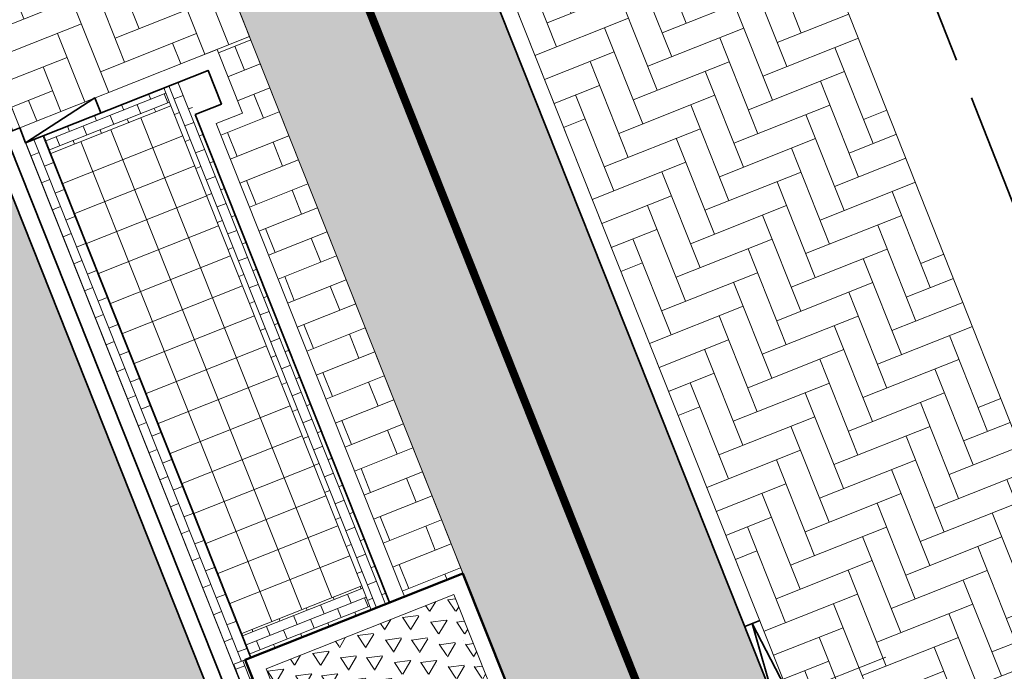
# Model space of a CAD drawing. Header units: metres. Extents: x 196674 to 197628, y 355499 to 356232.
# Tile 164 of 209: x 196779 to 196791, y 356065 to 356073. Entities that reach past the tile are written whole.
import ezdxf

# ---------------------------------------------------------------- set-up
doc = ezdxf.new("R2010")
doc.units = ezdxf.units.M
doc.linetypes.add('VW-30270_STREEP', pattern=[3, 0.3, -2.7])
doc.linetypes.add('ZZ-SYSTEEMGRENS-SO', pattern=[5, 4, -1])
doc.layers.get('0').update_dxf_attribs({"lineweight": 25})
for name, color, linetype, lineweight, true_color in [('N-WE-VH-GESLOTENVERHARDING_ASFALT_RIJBAAN-V', 7, 'Continuous', 5, 0xd6d6d6), ('N-WE-VH-GOOT-TEGEL_200x200-G', 7, 'Continuous', 35, 0x00a5a5), ('N-WE-VH-HALFVERHARDING_GEBONDEN_SPLIT-A', 7, 'Continuous', 5, 0xaab7a9), ('N-WE-VH-KANTOPSLUITING_GELEIDEBAND_50 200-G', 1, 'Continuous', 35, 0xff0000), ('N-WE-VH-KANTOPSLUITING_OPSLUITBAND_200X250-G', 7, 'Continuous', 50, 0x0029a5), ('N-WE-VH-KANTOPSLUITING_VERLAGINGSBAND_GELEIDEBAND_50 200-G', 1, 'Continuous', 35, 0xff0000), ('N-WE-VH-KANTOPSLUITING_VERLOOPBAND_GELEIDEBAND_50 200_OPSLUITBAND_200X250-G', 1, 'Continuous', 35, 0xff0000), ('N-WE-VH-OPENVERHARDING_STRAATBAKSTEEN_ROOD_ELLEBOOG_LINGE-A', 7, 'Continuous', 5, 0xdaaea0), ('N-WE-VH-OPENVERHARDING_STRAATBAKSTEEN_ROOD_ELLEBOOG_LINGE-INRITTEN-TUSSEN-RIJBAAN-FIETSPAD-A', 7, 'Continuous', 5, 0xdaaea0), ('N-WE-VH-OPENVERHARDING_STRAATBAKSTEEN_ROOD_HALFSTEENS-LINGE-A', 7, 'Continuous', 5, 0xdaaea0), ('N-WE-VH-OPENVERHARDING_STRAATBAKSTEEN_ROOD_STREKKEN-LINGE-A', 7, 'Continuous', 5, 0xdaaea0), ('N-WE-VH-OPENVERHARDING_TEGEL_200x300_FIETSPAD_ROOD-A', 7, 'Continuous', 5, 0xe04d68), ('N-WE-VW-MARKERING_LANGS_STREEP_30270_010-G', 7, 'VW-30270_STREEP', 13, 0xffffff), ('X-XX-AL-GRENS_SYSTEEMGRENS-G', 7, 'ZZ-SYSTEEMGRENS-SO', 35, 0xd60036)]:
    doc.layers.add(name, color=color, linetype=linetype, lineweight=lineweight, true_color=true_color)
doc.layers.add('N-WE-VH-HULPLIJN-G', color=40, linetype='Continuous', lineweight=5, plot=False)
for name, color, linetype, lineweight in [('N-WE-VH-KANTOPSLUITING_ACHTERKANTBAND-G', 50, 'Continuous', 18), ('N-WE-VH-MATERIAALGRENS-G', 7, 'Continuous', 13), ('N-WE-VH-OPENVERHARDING_TEGEL_400x400_PARKEERVAKKEN-A', 252, 'Continuous', 5)]:
    doc.layers.add(name, color=color, linetype=linetype, lineweight=lineweight)

# ---------------------------------------------------------------- blocks, each defined once
blk = doc.blocks.new('Boomplantvak 2900x2900')
at = {"layer": 'N-WE-VH-HALFVERHARDING_GEBONDEN_SPLIT-A'}
h = blk.add_hatch(dxfattribs=at)
h.set_pattern_fill('AVH-GRAVEL-SO', color=251, scale=0.3, pattern_type=2)
h.set_pattern_definition([(255.963757, (0.768, 1.164), (1.562108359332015e-08, -1.200000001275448), [0.197909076, -4.74981768]), (127.568592, (0.888, 1.008), (-8.399999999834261, 10.80000000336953), [0.196814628, -19.484648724]), (12.094757, (0.72, 0.972), (10.79999999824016, 2.399999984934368), [0.171813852, -17.00957142]), (255.963757, (1.068, 1.164), (1.562108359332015e-08, -1.200000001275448), [0.197909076, -4.74981768]), (127.568592, (1.188, 1.008), (-8.399999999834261, 10.80000000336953), [0.196814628, -19.484648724]), (12.094757, (1.02, 0.972), (10.79999999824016, 2.399999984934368), [0.171813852, -17.00957142]), (12.094757, (0.42, 0.972), (10.79999999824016, 2.399999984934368), [0.171813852, -17.00957142]), (127.568592, (0.588, 1.008), (-8.399999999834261, 10.80000000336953), [0.196814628, -19.484648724]), (255.963757, (0.468, 1.164), (1.562108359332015e-08, -1.200000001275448), [0.197909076, -4.74981768]), (255.963757, (0.168, 1.164), (1.562108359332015e-08, -1.200000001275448), [0.197909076, -4.74981768]), (127.568592, (0.288, 1.008), (-8.399999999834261, 10.80000000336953), [0.196814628, -19.484648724]), (12.094757, (0.12, 0.972), (10.79999999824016, 2.399999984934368), [0.171813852, -17.00957142]), (12.094757, (0, 0.672), (10.79999999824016, 2.399999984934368), [0.171813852, -17.00957142]), (127.568592, (0.168, 0.708), (-8.399999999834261, 10.80000000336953), [0.196814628, -19.484648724]), (255.963757, (0.048, 0.864), (1.562108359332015e-08, -1.200000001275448), [0.197909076, -4.74981768]), (255.963757, (0.348, 0.864), (1.562108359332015e-08, -1.200000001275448), [0.197909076, -4.74981768]), (127.568592, (0.468, 0.708), (-8.399999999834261, 10.80000000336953), [0.196814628, -19.484648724]), (12.094757, (0.3, 0.672), (10.79999999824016, 2.399999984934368), [0.171813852, -17.00957142]), (12.094757, (0.8999999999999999, 0.672), (10.79999999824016, 2.399999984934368), [0.171813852, -17.00957142]), (127.568592, (1.068, 0.708), (-8.399999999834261, 10.80000000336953), [0.196814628, -19.484648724]), (255.963757, (0.948, 0.864), (1.562108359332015e-08, -1.200000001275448), [0.197909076, -4.74981768]), (12.094757, (0.6, 0.672), (10.79999999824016, 2.399999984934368), [0.171813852, -17.00957142]), (127.568592, (0.768, 0.708), (-8.399999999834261, 10.80000000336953), [0.196814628, -19.484648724]), (255.963757, (0.648, 0.864), (1.562108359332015e-08, -1.200000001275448), [0.197909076, -4.74981768]), (12.094757, (0.12, 0.372), (10.79999999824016, 2.399999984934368), [0.171813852, -17.00957142]), (127.568592, (0.288, 0.408), (-8.399999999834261, 10.80000000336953), [0.196814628, -19.484648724]), (255.963757, (0.168, 0.564), (1.562108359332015e-08, -1.200000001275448), [0.197909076, -4.74981768]), (255.963757, (0.468, 0.564), (1.562108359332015e-08, -1.200000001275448), [0.197909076, -4.74981768]), (127.568592, (0.588, 0.408), (-8.399999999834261, 10.80000000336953), [0.196814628, -19.484648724]), (12.094757, (0.42, 0.372), (10.79999999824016, 2.399999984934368), [0.171813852, -17.00957142]), (12.094757, (1.02, 0.372), (10.79999999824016, 2.399999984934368), [0.171813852, -17.00957142]), (127.568592, (1.188, 0.408), (-8.399999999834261, 10.80000000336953), [0.196814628, -19.484648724]), (255.963757, (1.068, 0.564), (1.562108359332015e-08, -1.200000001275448), [0.197909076, -4.74981768]), (12.094757, (0.72, 0.372), (10.79999999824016, 2.399999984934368), [0.171813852, -17.00957142]), (127.568592, (0.888, 0.408), (-8.399999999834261, 10.80000000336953), [0.196814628, -19.484648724]), (255.963757, (0.768, 0.564), (1.562108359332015e-08, -1.200000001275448), [0.197909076, -4.74981768]), (255.963757, (0.648, 0.264), (1.562108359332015e-08, -1.200000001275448), [0.197909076, -4.74981768]), (127.568592, (0.768, 0.108), (-8.399999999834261, 10.80000000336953), [0.196814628, -19.484648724]), (12.094757, (0.6, 0.072), (10.79999999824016, 2.399999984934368), [0.171813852, -17.00957142]), (255.963757, (0.948, 0.264), (1.562108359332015e-08, -1.200000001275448), [0.197909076, -4.74981768]), (127.568592, (1.068, 0.108), (-8.399999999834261, 10.80000000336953), [0.196814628, -19.484648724]), (12.094757, (0.8999999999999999, 0.072), (10.79999999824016, 2.399999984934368), [0.171813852, -17.00957142]), (12.094757, (0.3, 0.072), (10.79999999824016, 2.399999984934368), [0.171813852, -17.00957142]), (127.568592, (0.468, 0.108), (-8.399999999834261, 10.80000000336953), [0.196814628, -19.484648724]), (255.963757, (0.348, 0.264), (1.562108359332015e-08, -1.200000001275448), [0.197909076, -4.74981768]), (255.963757, (0.048, 0.264), (1.562108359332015e-08, -1.200000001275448), [0.197909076, -4.74981768]), (127.568592, (0.168, 0.108), (-8.399999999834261, 10.80000000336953), [0.196814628, -19.484648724]), (12.094757, (0, 0.072), (10.79999999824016, 2.399999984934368), [0.171813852, -17.00957142]), (63.434949, (0.31199946, 1.139999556), (-1.073312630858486, 0.536656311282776), [5.039999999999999e-07, -1.199999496]), (0, (0.216, 1.14), (0, 1.2), [0, -1.2]), (63.434949, (0.31199946, 1.139999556), (-1.073312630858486, 0.536656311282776), [5.039999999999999e-07, -1.199999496]), (0, (0.216, 1.14), (0, 1.2), [0, -1.2])])
h.paths.add_polyline_path([(0.2000000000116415, -0.2000000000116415), (2.699999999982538, -0.2000000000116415), (2.699999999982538, -2.700000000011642), (0.2000000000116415, -2.700000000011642)])
at = {"layer": 'N-WE-VH-OPENVERHARDING_STRAATBAKSTEEN_ROOD_STREKKEN-LINGE-A', "true_color": 0xb05e45}
h = blk.add_hatch(dxfattribs=at)
h.set_pattern_fill('AVH-BSS_LINGEFORMAAT_HALFST', color=25, scale=1.5, angle=90, pattern_type=2)
h.set_pattern_definition([(90, (-1.469576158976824e-17, -2.980000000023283), (-0.18, 0.36), [0.12, -0.12]), (180, (-1.469576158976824e-17, -2.980000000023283), (-1.469576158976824e-17, -0.12), [])])
h.paths.add_polyline_path([(2.899999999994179, -3.060000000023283), (2.899999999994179, -2.900000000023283), (0, -2.900000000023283), (0, -3.060000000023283)])
at = {"layer": 'N-WE-VH-KANTOPSLUITING_ACHTERKANTBAND-G', "ltscale": 0.2, "flags": 128}
blk.add_lwpolyline([(0.2000000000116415, -0.2000000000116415), (2.699999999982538, -0.2000000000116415), (2.699999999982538, -2.700000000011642), (0.2000000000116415, -2.700000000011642)], close=True, dxfattribs=at)
at = {"layer": 'N-WE-VH-KANTOPSLUITING_OPSLUITBAND_200X250-G', "ltscale": 0.1, "flags": 128}
blk.add_lwpolyline([(0, 0), (2.899999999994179, 0), (2.899999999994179, -2.900000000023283), (0, -2.900000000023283)], close=True, dxfattribs=at)
at = {"layer": 'N-WE-VH-MATERIAALGRENS-G', "ltscale": 0.2, "flags": 128}
blk.add_lwpolyline([(2.899999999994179, -2.900000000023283), (2.899999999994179, -3.060000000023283), (-2.939152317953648e-17, -3.060000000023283), (0, -2.900000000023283)], dxfattribs=at)
blk = doc.blocks.new('Verloopband')
at = {"flags": 128}
blk.add_lwpolyline([(-0.2763672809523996, 0.9662406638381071), (0, 0), (-0.4622285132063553, 0.8923814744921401)], close=True, dxfattribs=at)

msp = doc.modelspace()

# ---------------------------------------------------------------- hatches: boundary and pattern name
at = {"layer": 'N-WE-VH-GESLOTENVERHARDING_ASFALT_RIJBAAN-V'}
h = msp.add_hatch(color=256, dxfattribs=at)
h.dxf.hatch_style = 1
h.paths.add_polyline_path([(196768.8057407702, 356095.6758143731), (196763.3225944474, 356093.4968757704), (196781.906141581, 356046.73274255), (196787.3892659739, 356048.9116752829), (196782.2191011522, 356061.9220328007)])
at = {"layer": 'N-WE-VH-OPENVERHARDING_STRAATBAKSTEEN_ROOD_ELLEBOOG_LINGE-A', "true_color": 0xb05e45}
h = msp.add_hatch(dxfattribs=at)
h.set_pattern_fill('AVH-ROO_BSS_LINGEFRMT_ELLEBOOG', color=25, scale=4, angle=201.6723232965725, pattern_type=2)
h.set_pattern_definition([(201.6723232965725, (196753.6511661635, 356089.3677123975), (-0.1792042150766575, -0.4155548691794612), [1.28, -0.64]), (111.6723232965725, (196754.0056921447, 356088.4755737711), (-0.1792042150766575, -0.4155548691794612), [1.28, -0.64])])
h.paths.add_polyline_path([(196785.7495718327, 356081.4490277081), (196781.0587049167, 356093.3883566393), (196780.2170917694, 356095.5587500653), (196778.5611915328, 356099.6635542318), (196774.9642161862, 356098.212514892), (196788.4082700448, 356064.3815395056), (196793.5784406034, 356051.3711845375), (196797.0812549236, 356052.7631640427), (196796.0232320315, 356055.2816912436), (196794.8332270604, 356058.4207741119), (196788.1397114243, 356075.3675753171), (196786.8928627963, 356078.6670064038)])
at = {"layer": 'N-WE-VH-OPENVERHARDING_STRAATBAKSTEEN_ROOD_ELLEBOOG_LINGE-INRITTEN-TUSSEN-RIJBAAN-FIETSPAD-A', "true_color": 0xb05e45}
h = msp.add_hatch(dxfattribs=at)
h.set_pattern_fill('AVH-ROO_BSS_LINGEFRMT_ELLEBOOG', color=25, scale=4, angle=21.67232329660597, pattern_type=2)
h.set_pattern_definition([(21.67232329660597, (0, 0), (0.179204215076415, 0.4155548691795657), [1.28, -0.6399999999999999]), (291.672323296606, (-0.3545259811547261, 0.892138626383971), (0.179204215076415, 0.4155548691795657), [1.28, -0.64])])
h.paths.add_polyline_path([(196778.2524548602, 356081.2728121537), (196775.5574527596, 356080.2018482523), (196775.4088140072, 356080.142780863), (196778.8756930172, 356071.4186227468), (196780.9944751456, 356072.2606032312), (196781.7193377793, 356072.5486555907)])
at = {"layer": 'N-WE-VH-OPENVERHARDING_STRAATBAKSTEEN_ROOD_HALFSTEENS-LINGE-A', "true_color": 0xb05e45}
h = msp.add_hatch(dxfattribs=at)
h.set_pattern_fill('AVH-BSS_LINGEFORMAAT_HALFST', color=25, scale=4, angle=111.6723232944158, pattern_type=2)
h.set_pattern_definition([(111.6723232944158, (7.160000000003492, 0.7800000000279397), (-0.800595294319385, 0.7148756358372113), [0.32, -0.32]), (201.6723232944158, (7.160000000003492, 0.7800000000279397), (0.1181753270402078, -0.2973795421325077), [])])
h.paths.add_polyline_path([(196781.3197341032, 356072.3898575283), (196781.6336370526, 356071.5999427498), (196781.3083783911, 356071.4706887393), (196783.6386480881, 356065.6067359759), (196784.3635107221, 356065.8947883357), (196781.7193377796, 356072.5486555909)])
at = {"layer": 'N-WE-VH-OPENVERHARDING_STRAATBAKSTEEN_ROOD_STREKKEN-LINGE-A', "true_color": 0xb05e45}
h = msp.add_hatch(dxfattribs=at)
h.set_pattern_fill('AVH-BSS_LINGEFORMAAT_HALFST', color=25, scale=1.5, angle=201.6723232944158, pattern_type=2)
h.set_pattern_definition([(201.6723232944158, (0, 0.9800000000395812), (-0.2680783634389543, -0.3002232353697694), [0.12, -0.12]), (291.6723232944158, (0, 0.9800000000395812), (0.1115173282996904, 0.04431574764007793), [])])
h.paths.add_polyline_path([(196780.8824725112, 356072.000881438), (196780.6594378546, 356071.9122499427), (196780.7480693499, 356071.6892152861), (196783.1115758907, 356065.7416244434), (196783.2297512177, 356065.4442449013), (196783.4527858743, 356065.5328763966)])
h.paths.add_polyline_path([(196781.5198188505, 356064.7647367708), (196781.7428535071, 356064.8533682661), (196781.62467818, 356065.1507478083), (196779.2611716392, 356071.0983386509), (196779.1725401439, 356071.3213733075), (196778.9495054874, 356071.2327418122)])
h = msp.add_hatch(dxfattribs=at)
h.set_pattern_fill('AVH-BSS_LINGEFORMAAT_HALFST', color=25, scale=1.5, angle=111.6723232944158, pattern_type=2)
h.set_pattern_definition([(111.6723232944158, (5.551115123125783e-17, 1.220000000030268), (-0.3002232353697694, 0.2680783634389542), [0.12, -0.12]), (201.6723232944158, (5.551115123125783e-17, 1.220000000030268), (0.04431574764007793, -0.1115173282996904), [])])
h.paths.add_polyline_path([(196781.62467818, 356065.1507478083), (196781.7428535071, 356064.8533682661), (196783.2297512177, 356065.4442449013), (196783.1115758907, 356065.7416244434)])
h.paths.add_polyline_path([(196780.7480693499, 356071.6892152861), (196780.6594378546, 356071.9122499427), (196779.1725401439, 356071.3213733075), (196779.2611716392, 356071.0983386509)])
at = {"layer": 'N-WE-VH-OPENVERHARDING_TEGEL_200x300_FIETSPAD_ROOD-A'}
h = msp.add_hatch(dxfattribs=at)
h.set_pattern_fill('AVH-TEGEL_200X300_HALFST', color=256, scale=2, angle=21.67232329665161, pattern_type=2)
h.set_pattern_definition([(21.67232329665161, (0, 0), (-0.1477191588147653, 0.3717244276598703), []), (111.6723232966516, (0, 0), (-0.5575866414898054, -0.2215787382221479), [0.4, -0.4]), (111.6723232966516, (0.3717244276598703, 0.1477191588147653), (-0.5575866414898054, -0.2215787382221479), [-0.4, 0.4])])
h.paths.add_polyline_path([(196774.7787369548, 356098.1376915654), (196771.9965484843, 356097.0153416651), (196790.6046451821, 356050.189431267), (196793.3925783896, 356051.2973249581), (196788.222407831, 356064.3076799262)])
at = {"layer": 'N-WE-VH-OPENVERHARDING_TEGEL_400x400_PARKEERVAKKEN-A'}
h = msp.add_hatch(dxfattribs=at)
h.set_pattern_fill('AVH-TEGEL_400X400_BLOK', color=256, scale=0.9999999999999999, angle=111.6723232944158, pattern_type=2)
h.set_pattern_definition([(111.6723232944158, (196783.1115758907, 356065.7416244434), (-0.3717244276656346, -0.1477191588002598), []), (201.6723232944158, (196783.1115758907, 356065.7416244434), (0.1477191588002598, -0.3717244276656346), [])])
h.paths.add_polyline_path([(196780.7480693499, 356071.6892152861), (196783.1115758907, 356065.7416244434), (196781.62467818, 356065.1507478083), (196779.2611716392, 356071.0983386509)])

# ---------------------------------------------------------------- linework, layer by layer
at = {"layer": 'N-WE-VH-GOOT-TEGEL_200x200-G', "ltscale": 0.2, "flags": 128}
msp.add_lwpolyline([(196729.8003017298, 356135.6687012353, 0.4264052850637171), (196726.3700433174, 356132.5764725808, 0.3930046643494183), (196727.444880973, 356131.3456954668), (196728.2369685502, 356131.2630143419, -0.02198045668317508), (196732.2178667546, 356130.6696603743, -0.01454995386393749), (196734.8180308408, 356130.0854477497, -0.098608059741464), (196750.953620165, 356122.3568132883, -0.05440139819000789), (196758.2110194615, 356115.5691268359, -0.08316099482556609), (196766.0444789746, 356102.6243362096), (196782.2191011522, 356061.9220328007), (196787.3892658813, 356048.9116755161), (196813.7840376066, 355982.4910818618), (196815.0765787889, 355979.2384925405), (196820.2851337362, 355966.1315289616, 0.04938881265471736), (196823.4697300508, 355959.9686851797), (196827.8765721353, 355953.1781298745, -0.04584172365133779), (196830.4140622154, 355948.351642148, -0.003539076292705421), (196830.5726224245, 355947.9607223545), (196831.8929825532, 355944.6381329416), (196841.3562365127, 355920.8245485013), (196845.6845339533, 355909.9327054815, -0.04938916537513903), (196847.305022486, 355904.2878374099), (196848.7610979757, 355896.3248392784, 0.04938916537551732), (196850.6752320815, 355889.6570756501)], format="xyb", dxfattribs=at)
at = {"layer": 'N-WE-VH-HULPLIJN-G', "flags": 128}
for points in [[(196794.8332270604, 356058.4207741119), (196788.1397114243, 356075.3675753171), (196786.8928627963, 356078.6670064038), (196785.7495718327, 356081.4490277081), (196781.0587049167, 356093.3883566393), (196780.2170917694, 356095.5587500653), (196776.2002910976, 356105.5159804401)], [(196782.7394725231, 356062.1288223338), (196789.6015307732, 356064.8557280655)]]:
    msp.add_lwpolyline(points, dxfattribs=at)
for points in [[(196785.7495718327, 356081.4490277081), (196781.0587049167, 356093.3883566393), (196780.2170917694, 356095.5587500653), (196778.5611915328, 356099.6635542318), (196774.9642161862, 356098.212514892), (196788.4082700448, 356064.3815395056), (196793.5784406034, 356051.3711845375), (196797.0812549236, 356052.7631640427), (196796.0232320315, 356055.2816912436), (196794.8332270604, 356058.4207741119), (196788.1397114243, 356075.3675753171), (196786.8928627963, 356078.6670064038)], [(196774.7787369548, 356098.1376915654), (196771.9965484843, 356097.0153416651), (196790.6046451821, 356050.189431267), (196793.3925783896, 356051.2973249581), (196788.222407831, 356064.3076799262)], [(196768.8057407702, 356095.6758143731), (196763.3225944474, 356093.4968757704), (196781.906141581, 356046.73274255), (196787.3892659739, 356048.9116752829), (196782.2191011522, 356061.9220328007)], [(196778.2524548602, 356081.2728121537), (196775.5574527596, 356080.2018482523), (196775.4088140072, 356080.142780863), (196778.8756930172, 356071.4186227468), (196780.9944751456, 356072.2606032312), (196781.7193377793, 356072.5486555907)]]:
    msp.add_lwpolyline(points, close=True, dxfattribs=at)
at = {"layer": 'N-WE-VH-KANTOPSLUITING_ACHTERKANTBAND-G', "flags": 128}
for points in [[(196788.4082700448, 356064.3815395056), (196772.8962537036, 356103.4163907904, 0.0842673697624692), (196763.2964915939, 356119.2015681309, 0.0842673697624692)], [(196782.5908256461, 356062.069751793), (196766.4162034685, 356102.7720552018, 0.07771911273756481), (196759.1578710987, 356115.0647211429, 0.0831609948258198)]]:
    msp.add_lwpolyline(points, format="xyb", dxfattribs=at)
for points in [[(196783.6386480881, 356065.606735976), (196781.3083783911, 356071.4706887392), (196781.6336370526, 356071.5999427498), (196781.3197341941, 356072.3898572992), (196780.994475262, 356072.2606031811)], [(196780.9944751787, 356072.260603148), (196780.9944751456, 356072.2606032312), (196778.8756459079, 356071.4186040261)]]:
    msp.add_lwpolyline(points, dxfattribs=at)
at = {"layer": 'N-WE-VH-KANTOPSLUITING_GELEIDEBAND_50 200-G', "ltscale": 0.2, "flags": 128}
for points in [[(196788.222407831, 356064.3076799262), (196777.3252512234, 356091.7295752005)], [(196782.4049633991, 356061.9958922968), (196778.3206268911, 356072.2738389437)], [(196781.0486563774, 356071.5826913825), (196781.3739153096, 356071.7119455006), (196781.2077313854, 356072.1301357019), (196778.9495054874, 356071.2327418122)], [(196783.4527858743, 356065.5328763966), (196781.0486564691, 356071.5826916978)]]:
    msp.add_lwpolyline(points, dxfattribs=at)
at = {"layer": 'N-WE-VH-KANTOPSLUITING_VERLAGINGSBAND_GELEIDEBAND_50 200-G', "ltscale": 0.2, "flags": 128}
for points in [[(196778.875695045, 356071.4186176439), (196778.6898307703, 356071.3447632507)], [(196787.853109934, 356065.2369909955), (196788.0389721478, 356065.3108505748)]]:
    msp.add_lwpolyline(points, dxfattribs=at)
at = {"layer": 'N-WE-VH-KANTOPSLUITING_VERLOOPBAND_GELEIDEBAND_50 200_OPSLUITBAND_200X250-G', "flags": 128}
msp.add_lwpolyline([(196779.8788852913, 356071.6020267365), (196779.8049777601, 356071.787869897), (196778.9495054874, 356071.2327418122), (196778.8756528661, 356071.4186067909)], dxfattribs=at)
at = {"layer": 'N-WE-VH-MATERIAALGRENS-G', "flags": 128}
msp.add_lwpolyline([(196815.2191743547, 355988.2487741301), (196769.9224582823, 356102.2346375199, 0.1438561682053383), (196751.8560703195, 356125.3214091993)], format="xyb", dxfattribs=at)
for points in [[(196780.9944751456, 356072.2606032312), (196781.7193377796, 356072.5486555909)], [(196780.7480693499, 356071.6892152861), (196780.6594378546, 356071.9122499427)], [(196778.9495054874, 356071.2327418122), (196781.5198188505, 356064.7647367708)], [(196779.2611716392, 356071.0983386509), (196779.1725401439, 356071.3213733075)], [(196784.3635107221, 356065.8947883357), (196783.6386480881, 356065.606735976)], [(196783.1115758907, 356065.7416244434), (196783.2297512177, 356065.4442449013)], [(196783.4527858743, 356065.5328763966), (196781.5198188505, 356064.7647367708)], [(196781.62467818, 356065.1507478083), (196781.7428535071, 356064.8533682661)]]:
    msp.add_lwpolyline(points, dxfattribs=at)
msp.add_lwpolyline([(196780.7480693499, 356071.6892152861), (196783.1115758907, 356065.7416244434), (196781.62467818, 356065.1507478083), (196779.2611716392, 356071.0983386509)], close=True, dxfattribs=at)
at = {"layer": 'N-WE-VW-MARKERING_LANGS_STREEP_30270_010-G', "const_width": 0.1, "flags": 128}
msp.add_lwpolyline([(196840.259708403, 355933.602892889), (196828.5449724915, 355963.0821665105, 0.04932312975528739), (196825.8351073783, 355968.3279940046), (196824.646629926, 355970.160384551, -0.04932312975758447), (196821.9367648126, 355975.4062120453), (196771.316424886, 356102.7885843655, 0.08279995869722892), (196762.2159630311, 356117.8514576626, 0.08515288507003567)], format="xyb", dxfattribs=at)
at = {"layer": 'X-XX-AL-GRENS_SYSTEEMGRENS-G', "ltscale": 0.5, "flags": 128}
msp.add_lwpolyline([(197173.0845801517, 355664.4267221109), (197172.678291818, 355658.1040395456), (197176.2062336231, 355657.9276386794), (197179.6585214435, 355660.8258546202), (197196.8460500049, 355641.1849859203), (197196.618113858, 355640.9851655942), (197203.3658004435, 355633.2880423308), (197204.598351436, 355636.2035375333), (197206.181120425, 355637.5931654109), (197210.3450714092, 355632.9793581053), (197211.1344663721, 355633.8542043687), (197215.577003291, 355630.1111014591), (197222.812057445, 355638.6980935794), (197225.7729980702, 355636.1981525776), (197252.4997837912, 355613.6295939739), (197256.3974516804, 355618.2471244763), (197230.4350738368, 355640.1698336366), (197234.5465854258, 355645.0395252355), (197230.9951246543, 355648.102425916), (197227.7363916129, 355651.014992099), (197227.7150354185, 355650.9915016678), (197227.3858924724, 355651.2966605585), (197230.5297411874, 355654.3837220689), (197222.7747070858, 355662.5864016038), (197213.3031688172, 355673.0409596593), (197208.7438719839, 355679.5515306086), (197204.6678372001, 355688.2834966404), (197202.9207222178, 355693.3147658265), (197202.5296188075, 355695.8358091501), (197209.2561496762, 355696.7388380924), (197208.765603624, 355699.4053961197), (197208.8375775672, 355699.4157603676), (197208.4960738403, 355702.0476424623), (197209.7550059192, 355702.1614664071), (197209.6289773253, 355703.3557373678), (197209.431316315, 355705.9322142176), (197209.3853665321, 355708.5054020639), (197209.4909423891, 355711.0763696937), (197209.825975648, 355714.406320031), (197209.1003553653, 355714.700446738), (197209.2732684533, 355715.2254737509), (197208.7827839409, 355715.4092287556), (197209.8333840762, 355718.2914021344), (197204.6571410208, 355720.1605124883), (197206.9259623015, 355726.3911903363), (197207.3755778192, 355727.6258113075), (197205.6951706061, 355728.2354618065), (197201.970541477, 355729.6509828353, -0.03199396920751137), (197199.2658455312, 355725.4928494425), (197194.4988616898, 355729.2364659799), (197191.8020115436, 355731.3330088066), (197190.6829954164, 355730.2418318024), (197188.9323846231, 355731.7580333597, 0.01582069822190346), (197191.308975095, 355733.798286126), (197190.5246250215, 355734.700084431), (197189.8547559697, 355735.4391273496), (197188.5065648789, 355737.3969406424), (197188.3768484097, 355737.5504837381), (197186.2264232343, 355740.6599554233), (197185.4143065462, 355740.8273772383), (197177.0047230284, 355735.000759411), (197161.0308464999, 355735.7499021), (197143.9921317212, 355736.546230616), (197117.3114725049, 355737.8750504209), (197104.5701917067, 355738.4152468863), (197089.3270001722, 355739.2400485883), (197089.4979420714, 355743.4763910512), (197087.6423294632, 355744.6045541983), (197087.2320594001, 355744.8539874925), (197086.4302028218, 355745.4612094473), (197085.6301577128, 355746.0670596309), (197084.2515270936, 355747.3631431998), (197083.0033431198, 355748.790046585), (197081.9521148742, 355750.2640411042), (197081.052108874, 355751.8364435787), (197080.680597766, 355752.6629727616), (197080.3089695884, 355753.4897623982), (197079.7287775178, 355755.2084983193), (197079.3027229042, 355757.0287405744), (197079.0552433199, 355758.8767777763), (197078.9881413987, 355760.748092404), (197079.0484954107, 355761.6954089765), (197079.4901165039, 355761.5482019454), (197081.8987959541, 355767.3947458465), (197083.4122910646, 355769.9863346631), (197084.9290730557, 355772.1438856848), (197085.2777218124, 355772.6391357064), (197085.9504292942, 355773.4546849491), (197087.2615113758, 355775.0451778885), (197089.4568843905, 355777.2328139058), (197092.7058230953, 355779.8115121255), (197090.7255592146, 355782.8612331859), (197090.5279328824, 355783.1655891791), (197094.0593130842, 355784.7965387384), (197089.240221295, 355793.944965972), (197079.8514273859, 355789.6587774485), (197073.1066642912, 355808.1301448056), (197062.6964714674, 355839.0387078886), (197050.201550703, 355834.8591941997), (197054.256388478, 355823.4068109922), (197060.9054150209, 355805.9824325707), (197064.0917084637, 355798.9340248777), (197065.6061934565, 355785.3714584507), (197066.4118943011, 355778.1591798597), (197064.2976158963, 355775.7696807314), (197061.8930028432, 355773.065075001), (197059.8798242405, 355770.937906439), (197059.567781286, 355770.7063368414), (197054.395078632, 355766.8676324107), (197050.1449273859, 355764.4954855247), (197046.646028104, 355763.2036366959), (197046.6485450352, 355763.1967402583), (197042.8018864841, 355761.7681380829), (197042.6247659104, 355761.7025895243), (197032.2172606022, 355760.2665015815), (197022.1724443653, 355758.1057256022), (197022.1490316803, 355758.1349914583), (197018.4791559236, 355757.3507739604), (197017.1834583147, 355757.8590001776), (197013.9320116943, 355762.4906063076), (197012.2359937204, 355764.9334332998), (197011.548662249, 355765.9454268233), (197009.5874376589, 355768.7952768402), (197008.1879451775, 355770.6627745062), (197008.1739746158, 355770.651876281), (197004.3621297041, 355775.7021426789), (197000.7500667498, 355780.6711859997), (196997.3281167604, 355785.4310589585), (196992.0624097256, 355792.5561596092), (196987.5636689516, 355799.6503659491), (196980.2918957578, 355812.3582609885), (196971.7451011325, 355828.1610038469), (196956.4456734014, 355821.2458726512), (196960.0166344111, 355812.4100996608), (196962.4976294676, 355807.0886023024, -0.6085831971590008), (196961.4131292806, 355806.2394416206), (196970.6320923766, 355792.5786144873), (196976.225457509, 355784.303374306), (196982.879968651, 355776.9163582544), (196982.5041383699, 355776.476222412), (196987.7472751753, 355765.3430715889), (196990.3620391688, 355759.9089379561), (196989.6128942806, 355758.3801676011), (196986.801356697, 355757.089894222), (196981.5916446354, 355758.3619052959), (196976.4931413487, 355759.6093032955), (196973.9250311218, 355760.2238822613), (196971.9270970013, 355760.7020113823), (196970.093883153, 355761.1263081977), (196965.2690985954, 355762.243003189), (196955.7026120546, 355764.457163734), (196954.8259486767, 355764.7114400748), (196955.7288446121, 355765.5914382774), (196946.4199106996, 355767.8862061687), (196945.5109518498, 355767.0898728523), (196943.3561815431, 355767.6616250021), (196942.0243707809, 355768.0150110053), (196940.699224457, 355768.3753913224), (196937.911680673, 355769.161377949), (196937.9158913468, 355769.1720679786), (196934.1448626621, 355770.5833311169), (196931.0328001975, 355771.949971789), (196928.1497259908, 355773.3159879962), (196926.2238803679, 355774.3657393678), (196926.7008714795, 355775.2077771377), (196923.9720996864, 355776.8118532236), (196922.1171638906, 355777.9575551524), (196917.5440237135, 355780.8012867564), (196917.0166342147, 355779.9474843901), (196915.4224701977, 355780.9309636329), (196913.0167641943, 355782.4772167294), (196912.757872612, 355782.6539056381), (196911.190523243, 355783.7714957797), (196908.5042566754, 355786.2619442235), (196907.2206986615, 355787.4460719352), (196905.8442773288, 355789.1071714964), (196903.2522146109, 355793.7425243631), (196899.3236920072, 355801.1348770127), (196896.7844047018, 355806.8801932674), (196892.3931631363, 355816.7971943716), (196889.396342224, 355823.7408055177), (196885.4294056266, 355833.1531130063), (196886.3148759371, 355833.6745129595), (196885.0357126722, 355834.4994199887), (196884.9096875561, 355834.6903417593), (196883.5318420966, 355838.2464489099), (196881.8574062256, 355842.456115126), (196879.7964254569, 355847.3435551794), (196879.5508475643, 355847.9274201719), (196877.9207976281, 355851.9810838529), (196875.2708346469, 355858.5729917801), (196872.6243587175, 355865.1536886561), (196870.4789281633, 355870.5362599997), (196868.3870366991, 355875.7889875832), (196865.3800609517, 355883.3409266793), (196863.5295936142, 355887.9873007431), (196863.4110328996, 355888.2849971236), (196862.7400305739, 355889.9711056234), (196863.0622626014, 355890.0962442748), (196861.3970005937, 355894.1395962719), (196861.4037374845, 355894.142038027), (196859.229652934, 355899.4431236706), (196859.0298403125, 355899.3580359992), (196858.8952095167, 355899.696553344), (196858.3959365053, 355900.9492390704), (196849.546747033, 355923.1807260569), (196850.1922005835, 355924.6939033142), (196860.258528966, 355928.6657372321), (196869.5490503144, 355931.0234685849), (196873.3453938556, 355931.8019435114), (196886.2438454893, 355935.4284136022), (196898.3098795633, 355938.5764862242), (196898.3110943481, 355938.5724965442), (196903.1917021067, 355939.7712405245), (196904.7097162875, 355939.0568809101), (196905.0282216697, 355938.2924679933), (196909.0130922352, 355939.952830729), (196908.2642147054, 355942.2627148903), (196902.9799573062, 355958.738663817), (196902.4497829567, 355960.2008490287), (196901.8115777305, 355961.6192158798), (196900.9680556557, 355963.3204536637), (196898.0063144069, 355968.7541705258), (196894.5625896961, 355975.3226559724), (196892.3896866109, 355979.4813913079), (196888.5416758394, 355987.5664713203), (196887.4815956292, 355987.0834539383), (196885.6442474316, 355986.3271839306), (196885.5076204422, 355986.6344104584), (196873.7642690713, 355982.4273955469), (196860.8311621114, 355977.7025315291), (196860.6501748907, 355978.1868262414), (196859.8859481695, 355980.2917607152), (196853.3128873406, 355977.7107309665), (196853.73029577, 355976.6477246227), (196849.4907683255, 355974.9886047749), (196849.0872389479, 355976.0301083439), (196843.9608105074, 355973.9918913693), (196837.8119168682, 355989.4043746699), (196834.5901124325, 355988.2958011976), (196829.2277835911, 355986.0429299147), (196828.1156368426, 355985.4996470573), (196826.3328622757, 355984.7522034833), (196824.2538081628, 355989.7933135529), (196823.3493071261, 355989.4238303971), (196821.5217528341, 355993.9636112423), (196822.4415567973, 355994.327010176), (196811.4142395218, 356022.6098143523), (196811.1941616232, 356022.5241126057), (196809.0787073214, 356027.7608173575), (196808.1570951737, 356027.399245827), (196802.10045471, 356042.8370581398), (196803.0324375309, 356043.2047289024), (196801.2251267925, 356047.7859519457), (196800.9629805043, 356047.6825342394), (196799.5580754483, 356051.2186581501), (196798.9326303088, 356050.9700967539), (196795.7620501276, 356058.7913388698), (196785.962956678, 356083.7526770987), (196782.5256602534, 356092.3853087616), (196783.4607012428, 356092.7526788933), (196781.019036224, 356098.8045971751), (196780.1137519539, 356098.4428009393), (196778.7301102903, 356101.9178165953), (196774.5320198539, 356112.348299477), (196772.2902714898, 356117.515377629), (196776.44078803, 356119.079716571), (196791.849465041, 356131.7811384), (196790.0748953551, 356134.2200693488), (196802.0204483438, 356142.8516660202), (196802.0676224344, 356142.8083428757), (196807.6543048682, 356146.8198669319), (196821.3261595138, 356152.9520820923), (196824.118863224, 356147.8038902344), (196826.9348279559, 356140.6494155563), (196826.9667213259, 356140.5675271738), (196829.5085456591, 356133.5350799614), (196829.5777539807, 356133.3434260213), (196832.2898444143, 356127.7055041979), (196833.7548698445, 356124.6604513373), (196834.9901440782, 356122.0931766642), (196835.0225480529, 356122.0325953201), (196835.1990731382, 356121.7003128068), (196837.0506620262, 356117.8328811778), (196837.4462851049, 356117.0125892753), (196839.1926216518, 356113.3926815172), (196841.4323661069, 356114.511984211), (196841.8392721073, 356113.6336860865), (196848.0955434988, 356116.517072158), (196847.6769788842, 356117.425259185), (196852.5147321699, 356119.6548795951), (196850.4481800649, 356123.3458274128), (196845.5717484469, 356132.2801574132), (196843.8176550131, 356136.7414412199), (196842.4688873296, 356140.1178663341), (196840.0819394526, 356146.0228419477), (196839.9684512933, 356146.3257976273), (196837.6473192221, 356152.5214195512), (196836.4018865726, 356158.1741344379), (196834.8989662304, 356157.8391461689), (196833.0580044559, 356165.8451506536), (196834.6039987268, 356166.1812686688), (196833.231549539, 356172.4004655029), (196818.5547710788, 356168.2850407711), (196819.0904617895, 356165.4031631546), (196818.6774567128, 356164.7734485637), (196805.8544307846, 356160.1790812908), (196763.847697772, 356130.3813046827), (196763.5509762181, 356130.4127969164), (196762.5818188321, 356130.5249803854), (196761.7183121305, 356129.7086118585, 0.04730650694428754), (196752.2297252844, 356136.4176360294), (196747.6793319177, 356140.070134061), (196742.0814451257, 356144.4630395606), (196738.7537234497, 356147.2546337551), (196734.7560397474, 356150.8499354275), (196729.666907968, 356145.2019173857), (196729.4110213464, 356144.9179294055), (196728.5373751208, 356145.25504501), (196726.9098917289, 356145.8830452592), (196726.6614752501, 356145.2392657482), (196726.5077088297, 356145.3668838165), (196724.5966113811, 356147.0002316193), (196723.2386024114, 356148.3499242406), (196720.9989937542, 356150.8008754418), (196719.8259691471, 356152.0571855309), (196717.8551161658, 356153.8806850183), (196716.3066054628, 356155.1783671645), (196713.4920412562, 356157.0380855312), (196712.711518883, 356157.526736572), (196710.5865978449, 356158.6597682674), (196709.0460740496, 356159.8798850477, -0.1436820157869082), (196707.9944026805, 356162.614189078), (196707.7956403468, 356165.0395700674), (196705.255843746, 356165.9921554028), (196703.9080476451, 356165.8817021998), (196704.296213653, 356161.5859622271), (196704.322643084, 356161.4572245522), (196699.9945406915, 356161.1598107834), (196700.4765585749, 356140.6409319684, -0.8375811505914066), (196697.1042396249, 356117.7401990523), (196690.2804314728, 356092.1839640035, 0.01148923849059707), (196682.1238954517, 356058.6533288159), (196678.2447453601, 356040.9444071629), (196676.8078900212, 356034.3849397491), (196676.7367004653, 356034.0373672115), (196673.76097036, 356020.1679628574), (196685.4972137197, 356017.0123139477), (196688.4141098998, 356023.4875724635), (196684.7023326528, 356025.1594317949), (196684.8709302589, 356032.3200466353), (196686.954459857, 356036.67925281), (196701.2270857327, 356066.3816892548), (196697.4228360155, 356068.2135735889), (196701.9253072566, 356087.990611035), (196702.113404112, 356090.4525884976), (196703.1938799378, 356090.1812386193), (196704.7481254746, 356094.7148607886), (196705.3277865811, 356095.9075069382), (196706.1690198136, 356096.9042763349), (196707.142583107, 356097.5850231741), (196708.3354430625, 356098.0646037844), (196709.2981925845, 356097.8962027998), (196710.1314496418, 356097.4912135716), (196711.0135994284, 356096.7398888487), (196711.613187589, 356094.6944549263), (196715.3306055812, 356098.6467015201), (196723.1713741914, 356104.959617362), (196732.8379125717, 356111.0407349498), (196733.3237033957, 356110.1763676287), (196733.395023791, 356110.047721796, 0.4142124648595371), (196734.754474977, 356109.6579975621), (196736.9542150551, 356108.9736747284, -0.02164444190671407), (196739.4192796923, 356107.5715157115, 0.0006306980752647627), (196739.4214182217, 356107.5701773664, -0.2262979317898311), (196739.4250952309, 356107.5644124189), (196739.8764398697, 356106.708415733), (196739.5816296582, 356106.4366577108), (196740.3007240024, 356104.7008456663), (196740.9509263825, 356104.9922062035), (196741.9809548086, 356103.0387080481), (196744.8395286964, 356104.2229286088, -0.3990416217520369), (196746.5871881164, 356103.5518771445), (196746.6513408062, 356103.3996378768), (196746.689370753, 356103.0266088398), (196746.4151777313, 356101.5848105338), (196747.429397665, 356101.3609511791), (196747.5333455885, 356101.2994572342), (196747.5384435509, 356101.2929342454), (196766.0705486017, 356056.7132555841), (196765.1623874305, 356056.3282861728), (196767.2394890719, 356051.1270879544), (196768.1793575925, 356051.5344794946), (196771.4711978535, 356043.8233024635), (196774.40164759, 356036.7635904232), (196774.0151730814, 356036.5839879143), (196774.7283105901, 356034.7171646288), (196775.4376722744, 356034.2825268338), (196775.853972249, 356033.3023071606), (196775.6600364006, 356032.5504327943), (196776.765634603, 356029.8908119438), (196776.718840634, 356029.8583752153), (196777.0974306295, 356028.7594125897), (196777.9658206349, 356027.7189745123), (196778.0591666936, 356026.3169710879), (196778.4461698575, 356025.4565066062), (196778.8262353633, 356024.4427094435), (196778.82622122, 356024.4427022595), (196778.8266270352, 356024.4416646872), (196779.3783198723, 356022.97006407), (196779.3990069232, 356022.9782259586), (196780.7255773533, 356019.5865020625), (196780.754093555, 356019.5982524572), (196782.2401021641, 356015.8367131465), (196783.4327975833, 356012.7766123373), (196782.5021506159, 356012.4159202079), (196784.7325956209, 356006.6609931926), (196786.038590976, 356007.1671596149), (196787.6956637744, 356002.99373992), (196787.5357676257, 356002.9336515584), (196788.527525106, 356000.4577747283), (196788.2725773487, 356000.3582829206), (196788.9724314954, 355999.1126709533), (196789.3908675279, 355998.5302971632), (196789.7536275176, 355998.0254125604), (196789.9147147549, 355996.5999778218), (196790.4410486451, 355995.4737364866), (196790.4469192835, 355995.47546678), (196790.6242366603, 355994.9662783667), (196790.9335315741, 355995.0883984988), (196793.8902314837, 355987.5860400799), (196793.7542048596, 355987.5476454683), (196795.505857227, 355983.2445885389), (196795.6242983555, 355983.312781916), (196796.991807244, 355979.8198586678), (196797.0047048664, 355979.7233568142), (196796.9933585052, 355979.6824914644), (196796.9669683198, 355979.6505170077), (196796.822975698, 355979.5766059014), (196795.3985459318, 355979.0322727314), (196797.1469514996, 355974.4569848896), (196797.1501836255, 355974.4582530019), (196795.4187218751, 355970.4877992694), (196796.2201695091, 355969.6560949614), (196797.0849824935, 355967.4537241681), (196798.9466017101, 355968.1847329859), (196800.5529653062, 355968.8170288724), (196800.6150046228, 355968.7023501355), (196800.8616512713, 355968.7744826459), (196801.6407865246, 355967.8232749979), (196801.6785991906, 355967.7771113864), (196801.6961792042, 355966.4146603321), (196801.7040832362, 355965.8020978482, 0.2098831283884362), (196802.0368526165, 355965.0700742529, 0.1229137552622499), (196802.0944480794, 355964.5891732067), (196802.9107575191, 355962.4451987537), (196803.0986146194, 355962.5296289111, 0.04929694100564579), (196803.2118388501, 355962.3687718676), (196804.3748923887, 355961.0206686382), (196804.4152792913, 355960.973855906), (196804.4401436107, 355960.2826278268), (196804.4459236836, 355960.1212617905), (196803.9148513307, 355960.1157297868), (196805.8237591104, 355955.3454282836), (196806.4277367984, 355955.633371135), (196806.6532355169, 355955.5186944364), (196807.0270248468, 355954.5686016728), (196806.896691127, 355954.2200849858), (196806.3685258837, 355953.9064868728), (196808.2467157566, 355949.1968786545), (196809.0713129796, 355949.5131897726), (196810.7611227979, 355945.21653999), (196812.8164223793, 355939.9905657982), (196815.7958787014, 355932.7153467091), (196817.2786866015, 355929.1286764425), (196819.2233460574, 355924.3463577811), (196820.974699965, 355919.8030463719), (196821.7022264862, 355917.7120897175), (196822.8275510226, 355914.9902061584), (196826.5518493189, 355905.5439142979), (196827.5083210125, 355903.1053161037), (196827.5308293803, 355903.1196992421), (196828.5703350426, 355900.3870734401, 0.1057314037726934), (196828.7975064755, 355900.0358952, 0.1359501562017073), (196828.9295866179, 355899.5185573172), (196829.4561675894, 355898.5993144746), (196829.938950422, 355897.0408730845, 0.1142322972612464), (196830.1661458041, 355896.6512290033, 0.1021066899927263), (196830.23636084, 355896.2531616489), (196830.8234352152, 355894.775179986, 0.09413674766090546), (196831.0235326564, 355894.4601106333, 0.07582889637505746), (196831.0699955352, 355894.1621297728), (196831.3336353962, 355893.3277624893), (196830.5490288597, 355891.650566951), (196830.730654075, 355891.1774844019), (196831.6305612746, 355889.0373983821), (196832.1718899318, 355888.9724389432), (196833.8661398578, 355884.6967749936), (196833.0916363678, 355884.3898747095), (196834.2334853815, 355881.5063921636), (196835.7340846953, 355881.0039957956), (196836.3963712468, 355880.6373454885), (196840.5779483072, 355870.1214583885), (196841.1998491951, 355870.3833319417), (196841.8607508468, 355868.7841549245), (196841.3542408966, 355868.5492854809), (196842.9471889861, 355864.5225379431), (196843.474497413, 355864.7627851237), (196844.0946204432, 355863.1667495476), (196843.4777571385, 355862.8872750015), (196845.6058022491, 355857.295932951), (196845.6591832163, 355857.3179956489), (196848.9573390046, 355849.3870718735), (196849.4691744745, 355849.5945842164), (196850.1900661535, 355847.7561027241), (196849.7024440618, 355847.5164343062), (196851.7354952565, 355842.3219023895), (196851.9803218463, 355841.6963600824), (196852.2130822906, 355841.1927849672), (196852.6975573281, 355840.1446276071), (196853.8314006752, 355837.546665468), (196857.1022606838, 355828.931799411), (196857.1021774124, 355828.9317655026), (196857.104474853, 355828.9259676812), (196857.5027287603, 355827.8770374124), (196857.5177064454, 355827.8831363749), (196859.2608649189, 355823.4841013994, 0.1197895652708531), (196859.5336863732, 355823.098470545, 0.1217854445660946), (196859.5998818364, 355822.6230344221), (196860.3813539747, 355820.6705579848), (196861.5845120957, 355817.6645162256), (196865.3571916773, 355808.1762108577), (196866.650424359, 355804.9223955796), (196866.9894190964, 355804.0482756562), (196869.9609907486, 355796.3858853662), (196870.2417437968, 355795.6982130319), (196874.2597470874, 355785.8213624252), (196876.4751023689, 355779.9106257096), (196876.5248359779, 355779.9270586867), (196877.4783340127, 355777.609714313), (196877.4870572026, 355777.6127263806, 0.01261409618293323), (196879.1276028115, 355773.4671132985), (196880.5794819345, 355769.9265380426), (196879.4564760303, 355768.8985009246), (196871.5899269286, 355765.9267262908), (196874.6150694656, 355763.7405958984), (196870.7815163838, 355762.3431721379), (196871.1765744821, 355761.2637959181), (196873.4589399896, 355754.9534811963), (196873.8205499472, 355753.8743063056), (196877.933770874, 355755.2526192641), (196879.3161058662, 355751.4604592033), (196887.4423074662, 355755.0355723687), (196887.6524770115, 355755.1609821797), (196887.7433886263, 355755.192988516), (196887.8657880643, 355755.2134610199), (196887.9953583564, 355755.215742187), (196888.0352466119, 355755.2100166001), (196888.0806541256, 355755.194805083), (196888.1556229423, 355755.1569219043), (196888.2342456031, 355755.1058393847), (196888.2799178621, 355755.067193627), (196888.3187308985, 355755.0246841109), (196888.3560790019, 355754.9712798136), (196888.4037650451, 355754.8834089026), (196890.242957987, 355750.9480844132), (196890.4947138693, 355750.6026519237), (196890.4494791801, 355750.5430745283), (196891.628236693, 355748.1977836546), (196891.6577586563, 355747.9263099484), (196893.7087405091, 355743.5292781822), (196894.4921495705, 355741.852565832), (196896.872192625, 355740.7600377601), (196896.2575067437, 355739.8318439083), (196898.2715684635, 355738.9073148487), (196899.8509010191, 355738.4527733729), (196902.2825244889, 355737.7529374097), (196907.1457714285, 355736.3532654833), (196917.8474241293, 355733.273265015), (196918.1089377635, 355734.2346253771), (196926.0062285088, 355731.9296392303), (196927.0971120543, 355732.0253109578), (196927.2914126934, 355732.7211091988), (196949.25195892, 355726.9179402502), (196950.9690876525, 355725.7952060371), (196950.858498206, 355725.3568524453), (196952.0887336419, 355725.1461394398), (196952.8819526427, 355724.9555262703), (196952.8603227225, 355724.8954303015), (196952.056959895, 355721.6922553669), (196951.4518210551, 355719.279440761), (196959.2800080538, 355717.3161154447), (196960.8516613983, 355723.8815794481), (196967.4256969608, 355722.1306030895), (196973.9033481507, 355720.4361775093), (196977.8684934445, 355719.3989738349), (196980.4243569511, 355718.8238264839), (196993.7588386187, 355715.5105551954), (196994.7639516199, 355716.0034841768), (196994.9897167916, 355716.0545171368), (196996.5017647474, 355715.9488593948), (196997.3169796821, 355715.6092477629), (196997.9952041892, 355715.036856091), (196998.4610569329, 355714.3165586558), (196998.8408934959, 355713.1578975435), (196998.8373696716, 355713.1068020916), (196998.8026880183, 355712.6039181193), (196998.5054317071, 355711.57326714), (196998.967312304, 355710.0772094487), (197001.8739445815, 355710.9575141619), (197005.9055135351, 355697.924832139), (197007.9029397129, 355691.7178882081), (197012.9334617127, 355675.5491580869), (197017.8784535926, 355659.8034283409), (197019.9986344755, 355652.9868181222), (197022.5523518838, 355644.9202439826), (197025.6999454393, 355634.5227791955), (197025.7567598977, 355634.1895291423), (197025.7192859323, 355633.9168304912), (197025.6181435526, 355633.7020966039), (197025.4453286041, 355633.4758310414), (197025.195021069, 355633.3010221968), (197024.8842618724, 355633.1887622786), (197022.7809993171, 355632.7952119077), (197021.2249886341, 355633.6494658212), (197017.690051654, 355632.6264885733), (197017.7273360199, 355632.4752797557), (197014.1229230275, 355631.4103093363), (197014.0722671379, 355631.5493647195), (197010.0124796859, 355630.3545619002), (197006.5432104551, 355629.6017441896), (197006.5540181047, 355629.5513084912), (197001.1443281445, 355628.4894595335), (196999.2574320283, 355628.1228370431), (197001.9823300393, 355614.4304461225), (197003.2307288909, 355614.6849740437), (197003.6205128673, 355613.1185353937), (197004.006443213, 355611.2187676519), (197003.9614653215, 355611.2096196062), (197004.2119997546, 355610.206901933), (197004.3094756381, 355609.7270704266), (197004.3307955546, 355609.7314437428), (197004.8907984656, 355607.4901357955), (197029.380694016, 355613.7773555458), (197029.3841525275, 355613.7521287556), (197029.4775205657, 355613.7547588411), (197031.0334295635, 355607.6447371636), (197027.1484354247, 355606.7099934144), (197028.7114272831, 355600.2542212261), (197028.8948398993, 355600.3195751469), (197029.4531395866, 355598.0973388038), (197030.7251398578, 355593.0343377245), (197031.3437632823, 355590.5737261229), (197031.1685464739, 355590.5261238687), (197032.7880676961, 355584.152430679), (197036.6741025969, 355585.3719723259), (197038.212636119, 355579.409403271), (197038.2010121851, 355579.4060264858), (197038.2728747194, 355579.1493745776), (197038.1803194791, 355579.1132554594), (197039.3673898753, 355574.1879968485), (197040.0304268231, 355571.0320611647), (197040.88012635, 355567.656390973), (197041.2093863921, 355566.3427106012), (197041.6648791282, 355566.4332058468), (197042.8515333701, 355561.7517462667), (197043.1005016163, 355560.7271915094), (197044.6430261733, 355554.3201080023), (197045.6960009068, 355554.5759243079), (197046.0663295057, 355552.9632527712), (197063.3112487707, 355556.2858520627), (197062.5528863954, 355564.4253253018), (197069.6953954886, 355564.7548009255), (197074.0489944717, 355565.8013962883), (197074.0651927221, 355569.3434042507), (197066.8277845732, 355574.7719568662), (197065.569183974, 355592.4263893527), (197065.9890710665, 355592.2571108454), (197066.9647035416, 355591.9362835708), (197067.948629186, 355591.6804678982), (197069.8143987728, 355591.2835510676), (197070.9138968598, 355590.9670390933), (197072.0547459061, 355590.5568482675), (197073.3952542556, 355590.1721260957, -0.1152568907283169), (197081.1782353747, 355583.3636143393), (197088.1711537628, 355574.4210026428), (197092.5545327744, 355568.8154951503), (197099.4778845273, 355574.1657522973), (197101.0604109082, 355575.3887037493), (197095.3593342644, 355582.7660237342), (197094.9766501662, 355582.4665704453), (197094.8981522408, 355582.7529220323), (197094.2118387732, 355584.4945289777), (197092.7090311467, 355587.275688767), (197091.4245338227, 355588.9961585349), (197089.3067641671, 355591.1364624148), (197086.8976383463, 355592.962353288), (197085.5348704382, 355593.9300294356), (197077.2085234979, 355604.9027706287, -0.1058183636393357), (197071.6588760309, 355616.7440490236), (197070.2271579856, 355628.1527461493), (197068.8732504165, 355641.9015009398), (197068.754855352, 355648.6106856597), (197069.0445282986, 355655.8010382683), (197070.1813272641, 355663.7801162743), (197072.5559036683, 355674.3024406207), (197085.7316641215, 355673.7582615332), (197087.7834693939, 355674.5971967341), (197090.8065214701, 355674.4470028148), (197098.1397626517, 355681.0156148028), (197098.4240622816, 355685.9810240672), (197101.9406964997, 355685.7710316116), (197102.3433846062, 355697.078343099), (197156.4463787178, 355694.9579822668), (197156.2249856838, 355688.6267763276), (197150.0560632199, 355688.8424945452), (197149.8181020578, 355683.7954412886), (197156.0430107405, 355683.50194597), (197155.9434362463, 355681.3833071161), (197156.9940530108, 355681.3047563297), (197158.577914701, 355681.1016482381), (197160.1073547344, 355680.7434348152), (197161.7057278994, 355680.1852727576), (197163.2304949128, 355679.453872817), (197164.6201168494, 355678.5906370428), (197165.2392169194, 355678.1079641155), (197164.835822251, 355677.6446703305), (197163.4881835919, 355676.095416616), (197166.6344331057, 355672.654307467), (197167.6288975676, 355673.3756308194), (197167.9025847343, 355672.918075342), (197168.564826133, 355671.7474093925), (197169.0719519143, 355670.160087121), (197169.4840139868, 355668.6115914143), (197169.5948482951, 355667.1735395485), (197169.7172811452, 355664.6284666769), (197173.0845635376, 355664.4267231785)], format="xyb", dxfattribs=at)

# ---------------------------------------------------------------- block references
at = {"rotation": 291.6723232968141}
msp.add_blockref('Boomplantvak 2900x2900', (196784.3635107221, 356065.8947883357), dxfattribs=at)
at = {"layer": 'N-WE-VH-KANTOPSLUITING_VERLAGINGSBAND_GELEIDEBAND_50 200-G', "ltscale": 0.2, "xscale": -1}
for p, rotation in [((196778.782765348, 356071.3816857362), 43.34607349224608), ((196787.9460410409, 356065.2739207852), 223.3446465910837)]:
    msp.add_blockref('Verloopband', p, dxfattribs=dict(at, rotation=rotation))

doc.saveas('drawing.dxf')
